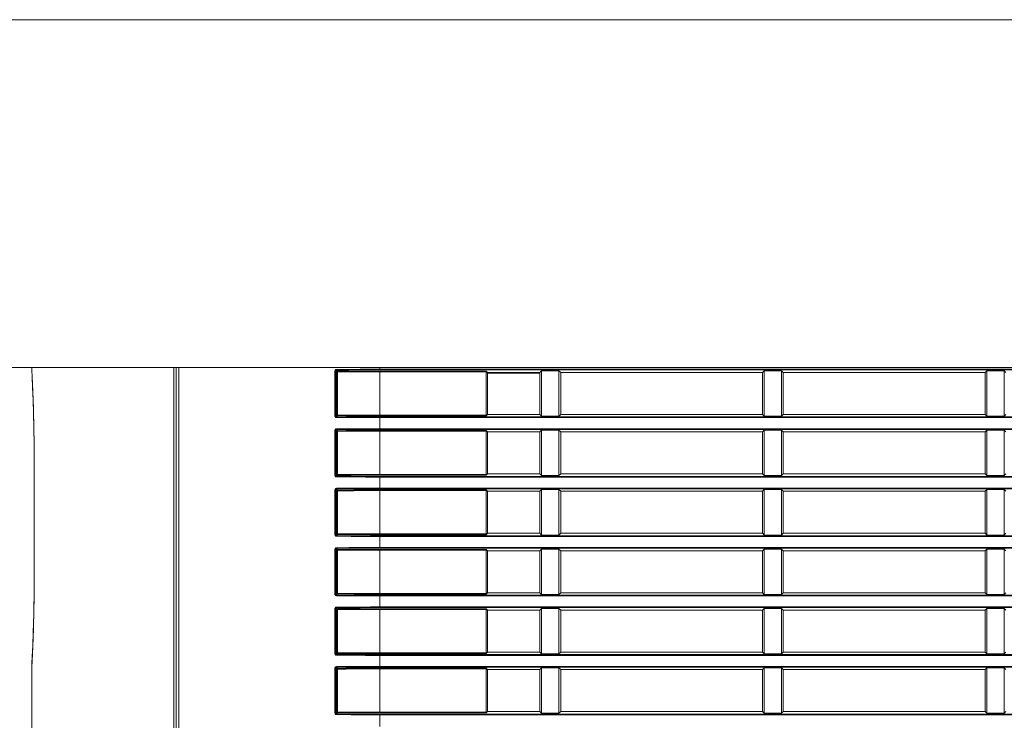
# Model space of a CAD drawing. Header units: millimetres. Extents: x 3925 to 5043, y -86 to 778.
# Tile 7 of 158: x 4090 to 4125, y 288 to 313. Entities that reach past the tile are written whole.
import ezdxf

# ---------------------------------------------------------------- set-up
doc = ezdxf.new("R2010")
doc.units = ezdxf.units.MM
doc.header["$LTSCALE"] = 46.255
for name, color, linetype in [('140-154101-0DXF_CONTINUOUS_LINE', 7, 'CONTINUOUS'), ('H30-RIGHT-CODXF_CONTINUOUS_LINE', 7, 'CONTINUOUS'), ('H30K-REAR-CODXF_CONTINUOUS_LINE', 7, 'CONTINUOUS')]:
    doc.layers.add(name, color=color, linetype=linetype)

msp = doc.modelspace()

# ---------------------------------------------------------------- linework, layer by layer
at = {"layer": '140-154101-0DXF_CONTINUOUS_LINE', "color": 7, "linetype": 'Continuous', "lineweight": 0}
for p, q in [((4063.9545, 312.9307), (4166.4545, 312.9307)), ((4063.9545, 300.4307), (4166.4545, 300.4307))]:
    msp.add_line(p, q, dxfattribs=at)
at = {"layer": 'H30-RIGHT-CODXF_CONTINUOUS_LINE', "color": 7, "linetype": 'Continuous', "lineweight": 0}
for p, q in [((4095.5119, 300.4307), (4095.5119, 266.2928)), ((4095.6072, 300.4307), (4095.6072, 266.2923)), ((4102.8295, 300.4307), (4102.8295, 300.3475)), ((4102.8295, 300.3724), (4166.4545, 300.3724)), ((4101.2203, 298.6904), (4101.2203, 300.3159)), ((4101.2203, 300.3159), (4101.2469, 300.3159)), ((4101.2469, 298.6904), (4101.2469, 300.3159)), ((4101.287, 300.2758), (4101.2469, 300.3159)), ((4101.3119, 300.3006), (4101.2713, 300.3412)), ((4101.287, 300.2758), (4101.287, 298.7305)), ((4101.287, 300.2758), (4101.3136, 300.2758)), ((4101.3136, 300.2758), (4101.3136, 298.7305)), ((4102.8295, 300.3475), (4166.4545, 300.3475)), ((4102.8295, 298.6994), (4102.8295, 300.3069)), ((4106.6557, 300.3069), (4102.8295, 300.3069)), ((4106.6584, 300.2821), (4102.8295, 300.2821)), ((4106.6557, 300.3069), (4106.7045, 300.2582)), ((4106.6584, 300.2821), (4106.6584, 298.7242)), ((4106.7045, 300.2582), (4106.7045, 298.7482)), ((4106.7045, 300.2582), (4108.5795, 300.2582)), ((4106.7045, 300.2282), (4108.5795, 300.2282)), ((4108.6409, 300.3195), (4108.5795, 300.2582)), ((4108.5795, 298.7482), (4108.5795, 300.2582)), ((4108.6409, 298.6868), (4108.6409, 300.3195)), ((4108.6409, 300.3195), (4109.2681, 300.3195)), ((4109.2681, 298.6868), (4109.2681, 300.3195)), ((4109.3295, 300.2582), (4109.2681, 300.3195)), ((4109.3295, 298.7482), (4109.3295, 300.2582)), ((4109.3295, 300.2582), (4116.5795, 300.2582)), ((4116.6409, 300.3195), (4116.5795, 300.2582)), ((4116.5795, 298.7482), (4116.5795, 300.2582)), ((4116.6409, 300.3195), (4116.6409, 298.6868)), ((4116.6409, 300.3195), (4117.2681, 300.3195)), ((4117.2681, 298.6868), (4117.2681, 300.3195)), ((4117.3295, 300.2582), (4117.2681, 300.3195)), ((4117.3295, 298.7482), (4117.3295, 300.2582)), ((4117.3295, 300.2582), (4124.5795, 300.2582)), ((4124.6409, 300.3195), (4124.5795, 300.2582)), ((4124.5795, 298.7482), (4124.5795, 300.2582)), ((4124.6409, 300.3195), (4124.6409, 298.6868)), ((4124.6409, 300.3195), (4125.2681, 300.3195)), ((4125.2681, 298.6868), (4125.2681, 300.3195)), ((4125.2681, 300.3195), (4125.3295, 300.2582)), ((4101.2469, 298.6904), (4101.2203, 298.6904)), ((4101.287, 298.7305), (4101.2469, 298.6904)), ((4101.3119, 298.7057), (4101.2713, 298.6652)), ((4101.287, 298.7305), (4101.3136, 298.7305)), ((4101.3136, 298.7305), (4102.8295, 298.7242)), ((4102.8295, 298.7242), (4106.6584, 298.7242)), ((4102.8295, 298.6994), (4106.6557, 298.6994)), ((4102.8295, 298.2125), (4102.8295, 298.6588)), ((4166.4545, 298.6588), (4102.8295, 298.6588)), ((4166.4545, 298.6339), (4102.8295, 298.6339)), ((4106.7045, 298.7482), (4106.6557, 298.6994)), ((4108.5795, 298.7482), (4106.7045, 298.7482)), ((4108.5795, 298.7482), (4108.6409, 298.6868)), ((4109.2681, 298.6868), (4108.6409, 298.6868)), ((4109.2681, 298.6868), (4109.3295, 298.7482)), ((4116.5795, 298.7482), (4109.3295, 298.7482)), ((4116.5795, 298.7482), (4116.6409, 298.6868)), ((4117.2681, 298.6868), (4116.6409, 298.6868)), ((4117.2681, 298.6868), (4117.3295, 298.7482)), ((4124.5795, 298.7482), (4117.3295, 298.7482)), ((4124.5795, 298.7482), (4124.6409, 298.6868)), ((4125.2681, 298.6868), (4124.6409, 298.6868)), ((4125.2681, 298.6868), (4125.3295, 298.7482)), ((4102.8295, 298.2374), (4166.4545, 298.2374)), ((4101.2203, 296.5554), (4101.2203, 298.1809)), ((4101.2203, 298.1809), (4101.2469, 298.1809)), ((4101.2469, 296.5554), (4101.2469, 298.1809)), ((4101.287, 298.1408), (4101.2469, 298.1809)), ((4101.3119, 298.1656), (4101.2713, 298.2062)), ((4101.287, 298.1408), (4101.287, 296.5955)), ((4101.287, 298.1408), (4101.3136, 298.1408)), ((4101.3136, 298.1408), (4101.3136, 296.5955)), ((4102.8295, 298.2125), (4166.4545, 298.2125)), ((4102.8295, 296.5644), (4102.8295, 298.1719)), ((4106.6557, 298.1719), (4102.8295, 298.1719)), ((4106.6584, 298.1471), (4102.8295, 298.1471)), ((4106.6557, 298.1719), (4106.7045, 298.1232)), ((4106.6584, 298.1471), (4106.6584, 296.5892)), ((4106.7045, 298.1232), (4106.7045, 296.6132)), ((4108.5795, 298.1232), (4106.7045, 298.1232)), ((4108.6409, 298.1845), (4108.5795, 298.1232)), ((4108.5795, 296.6132), (4108.5795, 298.1232)), ((4108.6409, 296.5518), (4108.6409, 298.1845)), ((4108.6409, 298.1845), (4109.2681, 298.1845)), ((4109.2681, 296.5518), (4109.2681, 298.1845)), ((4109.3295, 298.1232), (4109.2681, 298.1845)), ((4109.3295, 296.6132), (4109.3295, 298.1232)), ((4116.5795, 298.1232), (4109.3295, 298.1232)), ((4116.6409, 298.1845), (4116.5795, 298.1232)), ((4116.5795, 296.6132), (4116.5795, 298.1232)), ((4116.6409, 298.1845), (4116.6409, 296.5518)), ((4116.6409, 298.1845), (4117.2681, 298.1845)), ((4117.2681, 296.5518), (4117.2681, 298.1845)), ((4117.3295, 298.1232), (4117.2681, 298.1845)), ((4117.3295, 296.6132), (4117.3295, 298.1232)), ((4124.5795, 298.1232), (4117.3295, 298.1232)), ((4124.6409, 298.1845), (4124.5795, 298.1232)), ((4124.5795, 296.6132), (4124.5795, 298.1232)), ((4124.6409, 298.1845), (4124.6409, 296.5518)), ((4124.6409, 298.1845), (4125.2681, 298.1845)), ((4125.2681, 296.5518), (4125.2681, 298.1845)), ((4125.3295, 298.1232), (4125.2681, 298.1845)), ((4101.2469, 296.5554), (4101.2203, 296.5554)), ((4101.287, 296.5955), (4101.2469, 296.5554)), ((4101.3119, 296.5707), (4101.2713, 296.5302)), ((4101.287, 296.5955), (4101.3136, 296.5955)), ((4101.3136, 296.5955), (4102.8295, 296.5892)), ((4102.8295, 296.5892), (4106.6584, 296.5892)), ((4102.8295, 296.5644), (4106.6557, 296.5644)), ((4102.8295, 296.0775), (4102.8295, 296.5238)), ((4166.4545, 296.5238), (4102.8295, 296.5238)), ((4166.4545, 296.4989), (4102.8295, 296.4989)), ((4106.7045, 296.6132), (4106.6557, 296.5644)), ((4108.5795, 296.6132), (4106.7045, 296.6132)), ((4108.5795, 296.6132), (4108.6409, 296.5518)), ((4109.2681, 296.5518), (4108.6409, 296.5518)), ((4109.2681, 296.5518), (4109.3295, 296.6132)), ((4116.5795, 296.6132), (4109.3295, 296.6132)), ((4116.5795, 296.6132), (4116.6409, 296.5518)), ((4117.2681, 296.5518), (4116.6409, 296.5518)), ((4117.2681, 296.5518), (4117.3295, 296.6132)), ((4124.5795, 296.6132), (4117.3295, 296.6132)), ((4124.5795, 296.6132), (4124.6409, 296.5518)), ((4125.2681, 296.5518), (4124.6409, 296.5518)), ((4125.2681, 296.5518), (4125.3295, 296.6132)), ((4101.2203, 294.4204), (4101.2203, 296.0459)), ((4101.2203, 296.0459), (4101.2469, 296.0459)), ((4101.2469, 294.4204), (4101.2469, 296.0459)), ((4101.287, 296.0058), (4101.2469, 296.0459)), ((4101.3119, 296.0306), (4101.2713, 296.0712)), ((4101.287, 296.0058), (4101.287, 294.4605)), ((4101.287, 296.0058), (4101.3136, 296.0058)), ((4101.3136, 296.0058), (4101.3136, 294.4605)), ((4102.8295, 296.1024), (4166.4545, 296.1024)), ((4102.8295, 296.0775), (4166.4545, 296.0775)), ((4102.8295, 294.4294), (4102.8295, 296.0369)), ((4106.6557, 296.0369), (4102.8295, 296.0369)), ((4106.6584, 296.0121), (4102.8295, 296.0121)), ((4106.6557, 296.0369), (4106.7045, 295.9882)), ((4106.6584, 296.0121), (4106.6584, 294.4542)), ((4106.7045, 295.9882), (4106.7045, 294.4782)), ((4108.5795, 295.9882), (4106.7045, 295.9882)), ((4108.6409, 296.0495), (4108.5795, 295.9882)), ((4108.5795, 294.4782), (4108.5795, 295.9882)), ((4108.6409, 294.4168), (4108.6409, 296.0495)), ((4108.6409, 296.0495), (4109.2681, 296.0495)), ((4109.2681, 294.4168), (4109.2681, 296.0495)), ((4109.3295, 295.9882), (4109.2681, 296.0495)), ((4109.3295, 294.4782), (4109.3295, 295.9882)), ((4116.5795, 295.9882), (4109.3295, 295.9882)), ((4116.6409, 296.0495), (4116.5795, 295.9882)), ((4116.5795, 294.4782), (4116.5795, 295.9882)), ((4116.6409, 296.0495), (4116.6409, 294.4168)), ((4116.6409, 296.0495), (4117.2681, 296.0495)), ((4117.2681, 294.4168), (4117.2681, 296.0495)), ((4117.3295, 295.9882), (4117.2681, 296.0495)), ((4117.3295, 294.4782), (4117.3295, 295.9882)), ((4124.5795, 295.9882), (4117.3295, 295.9882)), ((4124.6409, 296.0495), (4124.5795, 295.9882)), ((4124.5795, 294.4782), (4124.5795, 295.9882)), ((4124.6409, 296.0495), (4124.6409, 294.4168)), ((4124.6409, 296.0495), (4125.2681, 296.0495)), ((4125.2681, 294.4168), (4125.2681, 296.0495)), ((4125.3295, 295.9882), (4125.2681, 296.0495)), ((4101.2469, 294.4204), (4101.2203, 294.4204)), ((4101.287, 294.4605), (4101.2469, 294.4204)), ((4101.3119, 294.4357), (4101.2713, 294.3952)), ((4101.287, 294.4605), (4101.3136, 294.4605)), ((4101.3136, 294.4605), (4102.8295, 294.4542)), ((4102.8295, 294.4542), (4106.6584, 294.4542)), ((4102.8295, 294.4294), (4106.6557, 294.4294)), ((4102.8295, 293.9425), (4102.8295, 294.3888)), ((4166.4545, 294.3888), (4102.8295, 294.3888)), ((4166.4545, 294.3639), (4102.8295, 294.3639)), ((4106.7045, 294.4782), (4106.6557, 294.4294)), ((4108.5795, 294.4782), (4106.7045, 294.4782)), ((4108.5795, 294.4782), (4108.6409, 294.4168)), ((4109.2681, 294.4168), (4108.6409, 294.4168)), ((4109.2681, 294.4168), (4109.3295, 294.4782)), ((4116.5795, 294.4782), (4109.3295, 294.4782)), ((4116.5795, 294.4782), (4116.6409, 294.4168)), ((4117.2681, 294.4168), (4116.6409, 294.4168)), ((4117.2681, 294.4168), (4117.3295, 294.4782)), ((4124.5795, 294.4782), (4117.3295, 294.4782)), ((4124.5795, 294.4782), (4124.6409, 294.4168)), ((4125.2681, 294.4168), (4124.6409, 294.4168)), ((4125.2681, 294.4168), (4125.3295, 294.4782)), ((4101.2203, 292.2854), (4101.2203, 293.9109)), ((4101.2203, 293.9109), (4101.2469, 293.9109)), ((4101.2469, 292.2854), (4101.2469, 293.9109)), ((4101.287, 293.8708), (4101.2469, 293.9109)), ((4101.3119, 293.8956), (4101.2713, 293.9362)), ((4101.287, 293.8708), (4101.287, 292.3255)), ((4101.287, 293.8708), (4101.3136, 293.8708)), ((4101.3136, 293.8708), (4101.3136, 292.3255)), ((4102.8295, 293.9674), (4166.4545, 293.9674)), ((4102.8295, 293.9425), (4166.4545, 293.9425)), ((4102.8295, 292.2944), (4102.8295, 293.9019)), ((4106.6557, 293.9019), (4102.8295, 293.9019)), ((4106.6584, 293.8771), (4102.8295, 293.8771)), ((4106.6557, 293.9019), (4106.7045, 293.8532)), ((4106.6584, 293.8771), (4106.6584, 292.3192)), ((4106.7045, 293.8532), (4106.7045, 292.3432)), ((4108.5795, 293.8532), (4106.7045, 293.8532)), ((4108.6409, 293.9145), (4108.5795, 293.8532)), ((4108.5795, 292.3432), (4108.5795, 293.8532)), ((4108.6409, 292.2818), (4108.6409, 293.9145)), ((4108.6409, 293.9145), (4109.2681, 293.9145)), ((4109.2681, 292.2818), (4109.2681, 293.9145)), ((4109.3295, 293.8532), (4109.2681, 293.9145)), ((4109.3295, 292.3432), (4109.3295, 293.8532)), ((4116.5795, 293.8532), (4109.3295, 293.8532)), ((4116.6409, 293.9145), (4116.5795, 293.8532)), ((4116.5795, 292.3432), (4116.5795, 293.8532)), ((4116.6409, 293.9145), (4116.6409, 292.2818)), ((4116.6409, 293.9145), (4117.2681, 293.9145)), ((4117.2681, 292.2818), (4117.2681, 293.9145)), ((4117.3295, 293.8532), (4117.2681, 293.9145)), ((4117.3295, 292.3432), (4117.3295, 293.8532)), ((4124.5795, 293.8532), (4117.3295, 293.8532)), ((4124.6409, 293.9145), (4124.5795, 293.8532)), ((4124.5795, 292.3432), (4124.5795, 293.8532)), ((4124.6409, 293.9145), (4124.6409, 292.2818)), ((4124.6409, 293.9145), (4125.2681, 293.9145)), ((4125.2681, 292.2818), (4125.2681, 293.9145)), ((4125.3295, 293.8532), (4125.2681, 293.9145)), ((4101.2469, 292.2854), (4101.2203, 292.2854)), ((4101.287, 292.3255), (4101.2469, 292.2854)), ((4101.3119, 292.3007), (4101.2713, 292.2602)), ((4101.287, 292.3255), (4101.3136, 292.3255)), ((4101.3136, 292.3255), (4102.8295, 292.3192)), ((4102.8295, 292.3192), (4106.6584, 292.3192)), ((4102.8295, 292.2944), (4106.6557, 292.2944)), ((4102.8295, 291.8075), (4102.8295, 292.2538)), ((4166.4545, 292.2538), (4102.8295, 292.2538)), ((4166.4545, 292.2289), (4102.8295, 292.2289)), ((4106.7045, 292.3432), (4106.6557, 292.2944)), ((4108.5795, 292.3432), (4106.7045, 292.3432)), ((4108.5795, 292.3432), (4108.6409, 292.2818)), ((4109.2681, 292.2818), (4108.6409, 292.2818)), ((4109.2681, 292.2818), (4109.3295, 292.3432)), ((4116.5795, 292.3432), (4109.3295, 292.3432)), ((4116.5795, 292.3432), (4116.6409, 292.2818)), ((4117.2681, 292.2818), (4116.6409, 292.2818)), ((4117.2681, 292.2818), (4117.3295, 292.3432)), ((4124.5795, 292.3432), (4117.3295, 292.3432)), ((4124.5795, 292.3432), (4124.6409, 292.2818)), ((4125.2681, 292.2818), (4124.6409, 292.2818)), ((4125.2681, 292.2818), (4125.3295, 292.3432)), ((4101.2203, 290.1504), (4101.2203, 291.7759)), ((4101.2203, 291.7759), (4101.2469, 291.7759)), ((4101.2469, 290.1504), (4101.2469, 291.7759)), ((4101.287, 291.7358), (4101.2469, 291.7759)), ((4101.3119, 291.7606), (4101.2713, 291.8012)), ((4101.287, 291.7358), (4101.287, 290.1905)), ((4101.287, 291.7358), (4101.3136, 291.7358)), ((4101.3136, 291.7358), (4101.3136, 290.1905)), ((4102.8295, 291.8324), (4166.4545, 291.8324)), ((4102.8295, 291.8075), (4166.4545, 291.8075)), ((4102.8295, 290.1594), (4102.8295, 291.7669)), ((4106.6557, 291.7669), (4102.8295, 291.7669)), ((4106.6584, 291.7421), (4102.8295, 291.7421)), ((4106.6557, 291.7669), (4106.7045, 291.7182)), ((4106.6584, 291.7421), (4106.6584, 290.1842)), ((4106.7045, 291.7182), (4106.7045, 290.2082)), ((4108.5795, 291.7182), (4106.7045, 291.7182)), ((4108.6409, 291.7795), (4108.5795, 291.7182)), ((4108.5795, 290.2082), (4108.5795, 291.7182)), ((4108.6409, 290.1468), (4108.6409, 291.7795)), ((4108.6409, 291.7795), (4109.2681, 291.7795)), ((4109.2681, 290.1468), (4109.2681, 291.7795)), ((4109.3295, 291.7182), (4109.2681, 291.7795)), ((4109.3295, 290.2082), (4109.3295, 291.7182)), ((4116.5795, 291.7182), (4109.3295, 291.7182)), ((4116.6409, 291.7795), (4116.5795, 291.7182)), ((4116.5795, 290.2082), (4116.5795, 291.7182)), ((4116.6409, 291.7795), (4116.6409, 290.1468)), ((4116.6409, 291.7795), (4117.2681, 291.7795)), ((4117.2681, 290.1468), (4117.2681, 291.7795)), ((4117.3295, 291.7182), (4117.2681, 291.7795)), ((4117.3295, 290.2082), (4117.3295, 291.7182)), ((4124.5795, 291.7182), (4117.3295, 291.7182)), ((4124.6409, 291.7795), (4124.5795, 291.7182)), ((4124.5795, 290.2082), (4124.5795, 291.7182)), ((4124.6409, 291.7795), (4124.6409, 290.1468)), ((4124.6409, 291.7795), (4125.2681, 291.7795)), ((4125.2681, 290.1468), (4125.2681, 291.7795)), ((4125.3295, 291.7182), (4125.2681, 291.7795)), ((4101.2469, 290.1504), (4101.2203, 290.1504)), ((4101.287, 290.1905), (4101.2469, 290.1504)), ((4101.3119, 290.1657), (4101.2713, 290.1252)), ((4101.287, 290.1905), (4101.3136, 290.1905)), ((4101.3136, 290.1905), (4102.8295, 290.1842)), ((4102.8295, 290.1842), (4106.6584, 290.1842)), ((4102.8295, 290.1594), (4106.6557, 290.1594)), ((4102.8295, 289.6725), (4102.8295, 290.1188)), ((4166.4545, 290.1188), (4102.8295, 290.1188)), ((4106.7045, 290.2082), (4106.6557, 290.1594)), ((4108.5795, 290.2082), (4106.7045, 290.2082)), ((4108.5795, 290.2082), (4108.6409, 290.1468)), ((4109.2681, 290.1468), (4108.6409, 290.1468)), ((4109.2681, 290.1468), (4109.3295, 290.2082)), ((4116.5795, 290.2082), (4109.3295, 290.2082)), ((4116.5795, 290.2082), (4116.6409, 290.1468)), ((4117.2681, 290.1468), (4116.6409, 290.1468)), ((4117.2681, 290.1468), (4117.3295, 290.2082)), ((4124.5795, 290.2082), (4117.3295, 290.2082)), ((4124.5795, 290.2082), (4124.6409, 290.1468)), ((4125.2681, 290.1468), (4124.6409, 290.1468)), ((4125.2681, 290.1468), (4125.3295, 290.2082)), ((4166.4545, 290.0939), (4102.8295, 290.0939)), ((4101.2203, 288.0154), (4101.2203, 289.6409)), ((4101.2203, 289.6409), (4101.2469, 289.6409)), ((4101.2469, 288.0154), (4101.2469, 289.6409)), ((4101.287, 289.6008), (4101.2469, 289.6409)), ((4101.3119, 289.6256), (4101.2713, 289.6662)), ((4101.287, 289.6008), (4101.287, 288.0555)), ((4101.287, 289.6008), (4101.3136, 289.6008)), ((4101.3136, 289.6008), (4101.3136, 288.0555)), ((4102.8295, 289.6974), (4166.4545, 289.6974)), ((4102.8295, 289.6725), (4166.4545, 289.6725)), ((4102.8295, 288.0244), (4102.8295, 289.6319)), ((4106.6557, 289.6319), (4102.8295, 289.6319)), ((4106.6584, 289.6071), (4102.8295, 289.6071)), ((4106.6557, 289.6319), (4106.7045, 289.5832)), ((4106.6584, 289.6071), (4106.6584, 288.0492)), ((4106.7045, 289.5832), (4106.7045, 288.0732)), ((4108.5795, 289.5832), (4106.7045, 289.5832)), ((4108.6409, 289.6445), (4108.5795, 289.5832)), ((4108.5795, 288.0732), (4108.5795, 289.5832)), ((4108.6409, 288.0118), (4108.6409, 289.6445)), ((4108.6409, 289.6445), (4109.2681, 289.6445)), ((4109.2681, 288.0118), (4109.2681, 289.6445)), ((4109.3295, 289.5832), (4109.2681, 289.6445)), ((4109.3295, 288.0732), (4109.3295, 289.5832)), ((4116.5795, 289.5832), (4109.3295, 289.5832)), ((4116.6409, 289.6445), (4116.5795, 289.5832)), ((4116.5795, 288.0732), (4116.5795, 289.5832)), ((4116.6409, 289.6445), (4116.6409, 288.0118)), ((4116.6409, 289.6445), (4117.2681, 289.6445)), ((4117.2681, 288.0118), (4117.2681, 289.6445)), ((4117.3295, 289.5832), (4117.2681, 289.6445)), ((4117.3295, 288.0732), (4117.3295, 289.5832)), ((4124.5795, 289.5832), (4117.3295, 289.5832)), ((4124.6409, 289.6445), (4124.5795, 289.5832)), ((4124.5795, 288.0732), (4124.5795, 289.5832)), ((4124.6409, 289.6445), (4124.6409, 288.0118)), ((4124.6409, 289.6445), (4125.2681, 289.6445)), ((4125.2681, 288.0118), (4125.2681, 289.6445)), ((4125.3295, 289.5832), (4125.2681, 289.6445)), ((4101.2469, 288.0154), (4101.2203, 288.0154)), ((4101.287, 288.0555), (4101.2469, 288.0154)), ((4101.3119, 288.0307), (4101.2713, 287.9902)), ((4101.287, 288.0555), (4101.3136, 288.0555)), ((4101.3136, 288.0555), (4102.8295, 288.0492)), ((4102.8295, 288.0492), (4106.6584, 288.0492)), ((4102.8295, 288.0244), (4106.6557, 288.0244)), ((4102.8295, 287.5375), (4102.8295, 287.9838)), ((4166.4545, 287.9838), (4102.8295, 287.9838)), ((4106.7045, 288.0732), (4106.6557, 288.0244)), ((4108.5795, 288.0732), (4106.7045, 288.0732)), ((4108.5795, 288.0732), (4108.6409, 288.0118)), ((4109.2681, 288.0118), (4108.6409, 288.0118)), ((4109.2681, 288.0118), (4109.3295, 288.0732)), ((4116.5795, 288.0732), (4109.3295, 288.0732)), ((4116.5795, 288.0732), (4116.6409, 288.0118)), ((4117.2681, 288.0118), (4116.6409, 288.0118)), ((4117.2681, 288.0118), (4117.3295, 288.0732)), ((4124.5795, 288.0732), (4117.3295, 288.0732)), ((4124.5795, 288.0732), (4124.6409, 288.0118)), ((4125.2681, 288.0118), (4124.6409, 288.0118)), ((4125.2681, 288.0118), (4125.3295, 288.0732)), ((4166.4545, 287.9589), (4102.8295, 287.9589))]:
    msp.add_line(p, q, dxfattribs=at)
for points in [[(4101.2203, 300.3159), (4101.224, 300.335), (4101.2341, 300.3506), (4101.249, 300.3613), (4101.2695, 300.366)], [(4101.2695, 300.366), (4101.7182, 300.3692), (4102.1289, 300.3711), (4102.4998, 300.3721), (4102.8295, 300.3724)], [(4101.2713, 300.3412), (4101.2705, 300.3454), (4101.2699, 300.3544), (4101.2696, 300.366)], [(4101.2469, 300.3159), (4101.2486, 300.3256), (4101.2536, 300.3335), (4101.261, 300.3389), (4101.2713, 300.3412)], [(4101.2713, 300.3412), (4101.7194, 300.3444), (4102.1296, 300.3463), (4102.5001, 300.3473), (4102.8295, 300.3475)], [(4101.3119, 300.3006), (4101.2996, 300.2971), (4101.2905, 300.2881), (4101.287, 300.2758)], [(4102.8295, 300.3069), (4102.6154, 300.3068), (4102.4021, 300.3064), (4102.1663, 300.3057), (4101.9034, 300.3046), (4101.6174, 300.3029), (4101.3119, 300.3006)], [(4101.3119, 300.3006), (4101.3126, 300.2965), (4101.3133, 300.2875), (4101.3136, 300.2758)], [(4102.8295, 300.2821), (4102.6156, 300.2819), (4102.4025, 300.2816), (4102.167, 300.2809), (4101.9044, 300.2797), (4101.6188, 300.2781), (4101.3136, 300.2758)], [(4101.2694, 298.6403), (4101.2505, 298.6443), (4101.2351, 298.6547), (4101.2246, 298.6698), (4101.2203, 298.6904)], [(4101.2713, 298.6651), (4101.2617, 298.6671), (4101.254, 298.6723), (4101.2489, 298.68), (4101.2469, 298.6904)], [(4102.8295, 298.6339), (4102.3191, 298.6346), (4101.8054, 298.6366), (4101.2694, 298.6403)], [(4101.2696, 298.6403), (4101.2699, 298.6519), (4101.2705, 298.6609), (4101.2713, 298.6651)], [(4102.8295, 298.6588), (4102.3196, 298.6594), (4101.8065, 298.6614), (4101.2713, 298.6652)], [(4101.287, 298.7305), (4101.2905, 298.7182), (4101.2996, 298.7092), (4101.3119, 298.7057)], [(4101.3119, 298.7057), (4101.3126, 298.7098), (4101.3133, 298.7188), (4101.3136, 298.7305)], [(4101.3119, 298.7057), (4101.619, 298.7034), (4101.9094, 298.7017), (4102.1991, 298.7005), (4102.5022, 298.6997), (4102.8295, 298.6994)], [(4101.2695, 298.231), (4101.7182, 298.2342), (4102.1289, 298.2361), (4102.4998, 298.2371), (4102.8295, 298.2374)], [(4101.2203, 298.1809), (4101.224, 298.2), (4101.2341, 298.2156), (4101.249, 298.2263), (4101.2695, 298.231)], [(4101.2469, 298.1809), (4101.2486, 298.1906), (4101.2536, 298.1985), (4101.261, 298.2039), (4101.2713, 298.2062)], [(4101.2713, 298.2062), (4101.2705, 298.2104), (4101.2699, 298.2194), (4101.2696, 298.231)], [(4101.2713, 298.2062), (4101.7194, 298.2094), (4102.1296, 298.2113), (4102.5001, 298.2123), (4102.8295, 298.2125)], [(4101.3119, 298.1656), (4101.2996, 298.1621), (4101.2905, 298.1531), (4101.287, 298.1408)], [(4102.8295, 298.1719), (4102.6154, 298.1718), (4102.4021, 298.1714), (4102.1663, 298.1707), (4101.9034, 298.1696), (4101.6174, 298.1679), (4101.3119, 298.1656)], [(4101.3119, 298.1656), (4101.3126, 298.1615), (4101.3133, 298.1525), (4101.3136, 298.1408)], [(4102.8295, 298.1471), (4102.6156, 298.1469), (4102.4025, 298.1466), (4102.167, 298.1459), (4101.9044, 298.1447), (4101.6188, 298.1431), (4101.3136, 298.1408)], [(4101.2694, 296.5053), (4101.2505, 296.5093), (4101.2351, 296.5197), (4101.2246, 296.5348), (4101.2203, 296.5554)], [(4101.2713, 296.5301), (4101.2617, 296.5321), (4101.254, 296.5373), (4101.2489, 296.545), (4101.2469, 296.5554)], [(4102.8295, 296.4989), (4102.3191, 296.4996), (4101.8054, 296.5016), (4101.2694, 296.5053)], [(4101.2696, 296.5053), (4101.2699, 296.5169), (4101.2705, 296.5259), (4101.2713, 296.5301)], [(4102.8295, 296.5238), (4102.3196, 296.5244), (4101.8065, 296.5264), (4101.2713, 296.5302)], [(4101.287, 296.5955), (4101.2905, 296.5832), (4101.2996, 296.5742), (4101.3119, 296.5707)], [(4101.3119, 296.5707), (4101.3126, 296.5748), (4101.3133, 296.5838), (4101.3136, 296.5955)], [(4101.3119, 296.5707), (4101.619, 296.5684), (4101.9094, 296.5667), (4102.1991, 296.5655), (4102.5022, 296.5647), (4102.8295, 296.5644)], [(4101.2203, 296.0459), (4101.224, 296.065), (4101.2341, 296.0806), (4101.249, 296.0913), (4101.2695, 296.096)], [(4101.2469, 296.0459), (4101.2486, 296.0556), (4101.2536, 296.0635), (4101.261, 296.0689), (4101.2713, 296.0712)], [(4101.2695, 296.096), (4101.7182, 296.0992), (4102.1289, 296.1011), (4102.4998, 296.1021), (4102.8295, 296.1024)], [(4101.2713, 296.0712), (4101.2705, 296.0754), (4101.2699, 296.0844), (4101.2696, 296.096)], [(4101.2713, 296.0712), (4101.7194, 296.0744), (4102.1296, 296.0763), (4102.5001, 296.0773), (4102.8295, 296.0775)], [(4101.3119, 296.0306), (4101.2996, 296.0271), (4101.2905, 296.0181), (4101.287, 296.0058)], [(4102.8295, 296.0369), (4102.6154, 296.0368), (4102.4021, 296.0364), (4102.1663, 296.0357), (4101.9034, 296.0346), (4101.6174, 296.0329), (4101.3119, 296.0306)], [(4101.3119, 296.0306), (4101.3126, 296.0265), (4101.3133, 296.0175), (4101.3136, 296.0058)], [(4102.8295, 296.0121), (4102.6156, 296.0119), (4102.4025, 296.0116), (4102.167, 296.0109), (4101.9044, 296.0097), (4101.6188, 296.0081), (4101.3136, 296.0058)], [(4101.2694, 294.3703), (4101.2505, 294.3743), (4101.2351, 294.3847), (4101.2246, 294.3998), (4101.2203, 294.4204)], [(4101.2713, 294.3951), (4101.2617, 294.3971), (4101.254, 294.4023), (4101.2489, 294.41), (4101.2469, 294.4204)], [(4102.8295, 294.3639), (4102.3191, 294.3646), (4101.8054, 294.3666), (4101.2694, 294.3703)], [(4101.2696, 294.3703), (4101.2699, 294.3819), (4101.2705, 294.3909), (4101.2713, 294.3951)], [(4102.8295, 294.3888), (4102.3196, 294.3894), (4101.8065, 294.3914), (4101.2713, 294.3952)], [(4101.287, 294.4605), (4101.2905, 294.4482), (4101.2996, 294.4392), (4101.3119, 294.4357)], [(4101.3119, 294.4357), (4101.3126, 294.4398), (4101.3133, 294.4488), (4101.3136, 294.4605)], [(4101.3119, 294.4357), (4101.619, 294.4334), (4101.9094, 294.4317), (4102.1991, 294.4305), (4102.5022, 294.4297), (4102.8295, 294.4294)], [(4101.2203, 293.9109), (4101.224, 293.93), (4101.2341, 293.9456), (4101.249, 293.9563), (4101.2695, 293.961)], [(4101.2469, 293.9109), (4101.2486, 293.9206), (4101.2536, 293.9285), (4101.261, 293.9339), (4101.2713, 293.9362)], [(4101.2695, 293.961), (4101.7182, 293.9642), (4102.1289, 293.9661), (4102.4998, 293.9671), (4102.8295, 293.9674)], [(4101.2713, 293.9362), (4101.2705, 293.9404), (4101.2699, 293.9494), (4101.2696, 293.961)], [(4101.2713, 293.9362), (4101.7194, 293.9394), (4102.1296, 293.9413), (4102.5001, 293.9423), (4102.8295, 293.9425)], [(4101.3119, 293.8956), (4101.2996, 293.8921), (4101.2905, 293.8831), (4101.287, 293.8708)], [(4102.8295, 293.9019), (4102.6154, 293.9018), (4102.4021, 293.9014), (4102.1663, 293.9007), (4101.9034, 293.8996), (4101.6174, 293.8979), (4101.3119, 293.8956)], [(4101.3119, 293.8956), (4101.3126, 293.8915), (4101.3133, 293.8825), (4101.3136, 293.8708)], [(4102.8295, 293.8771), (4102.6156, 293.8769), (4102.4025, 293.8766), (4102.167, 293.8759), (4101.9044, 293.8747), (4101.6188, 293.8731), (4101.3136, 293.8708)], [(4101.2694, 292.2353), (4101.2505, 292.2393), (4101.2351, 292.2497), (4101.2246, 292.2648), (4101.2203, 292.2854)], [(4101.2713, 292.2601), (4101.2617, 292.2621), (4101.254, 292.2673), (4101.2489, 292.275), (4101.2469, 292.2854)], [(4102.8295, 292.2289), (4102.3191, 292.2296), (4101.8054, 292.2316), (4101.2694, 292.2353)], [(4101.2696, 292.2353), (4101.2699, 292.2469), (4101.2705, 292.2559), (4101.2713, 292.2601)], [(4102.8295, 292.2538), (4102.3196, 292.2544), (4101.8065, 292.2564), (4101.2713, 292.2602)], [(4101.287, 292.3255), (4101.2905, 292.3132), (4101.2996, 292.3042), (4101.3119, 292.3007)], [(4101.3119, 292.3007), (4101.3126, 292.3048), (4101.3133, 292.3138), (4101.3136, 292.3255)], [(4101.3119, 292.3007), (4101.619, 292.2984), (4101.9094, 292.2967), (4102.1991, 292.2955), (4102.5022, 292.2947), (4102.8295, 292.2944)], [(4101.2203, 291.7759), (4101.224, 291.795), (4101.2341, 291.8106), (4101.249, 291.8213), (4101.2695, 291.826)], [(4101.2469, 291.7759), (4101.2486, 291.7856), (4101.2536, 291.7935), (4101.261, 291.7989), (4101.2713, 291.8012)], [(4101.2695, 291.826), (4101.7182, 291.8292), (4102.1289, 291.8311), (4102.4998, 291.8321), (4102.8295, 291.8324)], [(4101.2713, 291.8012), (4101.2705, 291.8054), (4101.2699, 291.8144), (4101.2696, 291.826)], [(4101.2713, 291.8012), (4101.7194, 291.8044), (4102.1296, 291.8063), (4102.5001, 291.8073), (4102.8295, 291.8075)], [(4101.3119, 291.7606), (4101.2996, 291.7571), (4101.2905, 291.7481), (4101.287, 291.7358)], [(4102.8295, 291.7669), (4102.6154, 291.7668), (4102.4021, 291.7664), (4102.1663, 291.7657), (4101.9034, 291.7646), (4101.6174, 291.7629), (4101.3119, 291.7606)], [(4101.3119, 291.7606), (4101.3126, 291.7565), (4101.3133, 291.7475), (4101.3136, 291.7358)], [(4102.8295, 291.7421), (4102.6156, 291.7419), (4102.4025, 291.7416), (4102.167, 291.7409), (4101.9044, 291.7397), (4101.6188, 291.7381), (4101.3136, 291.7358)], [(4101.2694, 290.1003), (4101.2505, 290.1043), (4101.2351, 290.1147), (4101.2246, 290.1298), (4101.2203, 290.1504)], [(4101.2713, 290.1251), (4101.2617, 290.1271), (4101.254, 290.1323), (4101.2489, 290.14), (4101.2469, 290.1504)], [(4102.8295, 290.0939), (4102.3191, 290.0946), (4101.8054, 290.0966), (4101.2694, 290.1003)], [(4101.2696, 290.1003), (4101.2699, 290.1119), (4101.2705, 290.1209), (4101.2713, 290.1251)], [(4102.8295, 290.1188), (4102.3196, 290.1194), (4101.8065, 290.1214), (4101.2713, 290.1252)], [(4101.287, 290.1905), (4101.2905, 290.1782), (4101.2996, 290.1692), (4101.3119, 290.1657)], [(4101.3119, 290.1657), (4101.3126, 290.1698), (4101.3133, 290.1788), (4101.3136, 290.1905)], [(4101.3119, 290.1657), (4101.619, 290.1634), (4101.9094, 290.1617), (4102.1991, 290.1605), (4102.5022, 290.1597), (4102.8295, 290.1594)], [(4101.2203, 289.6409), (4101.224, 289.66), (4101.2341, 289.6756), (4101.249, 289.6863), (4101.2695, 289.691)], [(4101.2469, 289.6409), (4101.2486, 289.6506), (4101.2536, 289.6585), (4101.261, 289.6639), (4101.2713, 289.6662)], [(4101.2695, 289.691), (4101.7182, 289.6942), (4102.1289, 289.6961), (4102.4998, 289.6971), (4102.8295, 289.6974)], [(4101.2713, 289.6662), (4101.2705, 289.6704), (4101.2699, 289.6794), (4101.2696, 289.691)], [(4101.2713, 289.6662), (4101.7194, 289.6694), (4102.1296, 289.6713), (4102.5001, 289.6723), (4102.8295, 289.6725)], [(4101.3119, 289.6256), (4101.2996, 289.6221), (4101.2905, 289.6131), (4101.287, 289.6008)], [(4102.8295, 289.6319), (4102.6154, 289.6318), (4102.4021, 289.6314), (4102.1663, 289.6307), (4101.9034, 289.6296), (4101.6174, 289.6279), (4101.3119, 289.6256)], [(4101.3119, 289.6256), (4101.3126, 289.6215), (4101.3133, 289.6125), (4101.3136, 289.6008)], [(4102.8295, 289.6071), (4102.6156, 289.6069), (4102.4025, 289.6066), (4102.167, 289.6059), (4101.9044, 289.6047), (4101.6188, 289.6031), (4101.3136, 289.6008)], [(4101.2694, 287.9653), (4101.2505, 287.9693), (4101.2351, 287.9797), (4101.2246, 287.9948), (4101.2203, 288.0154)], [(4101.2713, 287.9901), (4101.2617, 287.9921), (4101.254, 287.9973), (4101.2489, 288.005), (4101.2469, 288.0154)], [(4101.2696, 287.9653), (4101.2699, 287.9769), (4101.2705, 287.9859), (4101.2713, 287.9901)], [(4102.8295, 287.9838), (4102.3196, 287.9844), (4101.8065, 287.9864), (4101.2713, 287.9902)], [(4101.287, 288.0555), (4101.2905, 288.0432), (4101.2996, 288.0342), (4101.3119, 288.0307)], [(4101.3119, 288.0307), (4101.3126, 288.0348), (4101.3133, 288.0438), (4101.3136, 288.0555)], [(4101.3119, 288.0307), (4101.619, 288.0284), (4101.9094, 288.0267), (4102.1991, 288.0255), (4102.5022, 288.0247), (4102.8295, 288.0244)], [(4102.8295, 287.9589), (4102.3191, 287.9596), (4101.8054, 287.9616), (4101.2694, 287.9653)]]:
    msp.add_lwpolyline(points, dxfattribs=at)
for centre, start_param, end_param in [((4106.6554, 300.2821), -1.5707963, -0.122173), ((4106.6554, 298.7242), -3.0194196, -1.5707963), ((4106.6554, 298.1471), -1.5707963, -0.122173), ((4106.6554, 296.5892), -3.0194196, -1.5707963), ((4106.6554, 296.0121), -1.5707963, -0.122173), ((4106.6554, 294.4542), -3.0194196, -1.5707963), ((4106.6554, 293.8771), -1.5707963, -0.122173), ((4106.6554, 292.3192), -3.0194196, -1.5707963), ((4106.6554, 291.7421), -1.5707963, -0.122173), ((4106.6554, 290.1842), -3.0194196, -1.5707963), ((4106.6554, 289.6071), -1.5707963, -0.122173), ((4106.6554, 288.0492), -3.0194196, -1.5707963)]:
    msp.add_ellipse(centre, major_axis=(0, 0.025), ratio=0.1227846, start_param=start_param, end_param=end_param, dxfattribs=at)
at = {"layer": 'H30K-REAR-CODXF_CONTINUOUS_LINE', "color": 7, "linetype": 'Continuous', "lineweight": 0}
for p, q in [((4090.3295, 300.4307), (4090.3295, 300.3647)), ((4090.3295, 300.3647), (4090.3296, 300.3384)), ((4095.4321, 266.2766), (4095.4321, 300.4307)), ((4090.4093, 297.6807), (4090.4093, 292.3057)), ((4090.4103, 297.6807), (4090.4093, 297.6807)), ((4090.4103, 297.6807), (4090.4103, 292.3057)), ((4090.4103, 292.3057), (4090.4093, 292.3057)), ((4090.3296, 289.6516), (4090.3295, 289.6216)), ((4090.3295, 289.6216), (4090.3295, 283.6525))]:
    msp.add_line(p, q, dxfattribs=at)
for points in [[(4090.3296, 300.3387), (4090.336, 300.0961), (4090.3588, 299.5837), (4090.3855, 298.9469), (4090.4047, 298.2289), (4090.4093, 297.6807)], [(4090.3296, 300.3384), (4090.3359, 300.1034), (4090.3532, 299.7153), (4090.3737, 299.2659), (4090.3916, 298.7947), (4090.4048, 298.2801), (4090.4103, 297.6807)], [(4090.4093, 292.3057), (4090.4051, 291.7781), (4090.3862, 291.0571), (4090.3594, 290.4157), (4090.3363, 289.8992), (4090.3296, 289.6523)], [(4090.4103, 292.3057), (4090.4016, 291.5538), (4090.3821, 290.9267), (4090.3607, 290.4317), (4090.3434, 290.0605), (4090.3329, 289.7965), (4090.3296, 289.6516)]]:
    msp.add_lwpolyline(points, dxfattribs=at)

doc.saveas('drawing.dxf')
